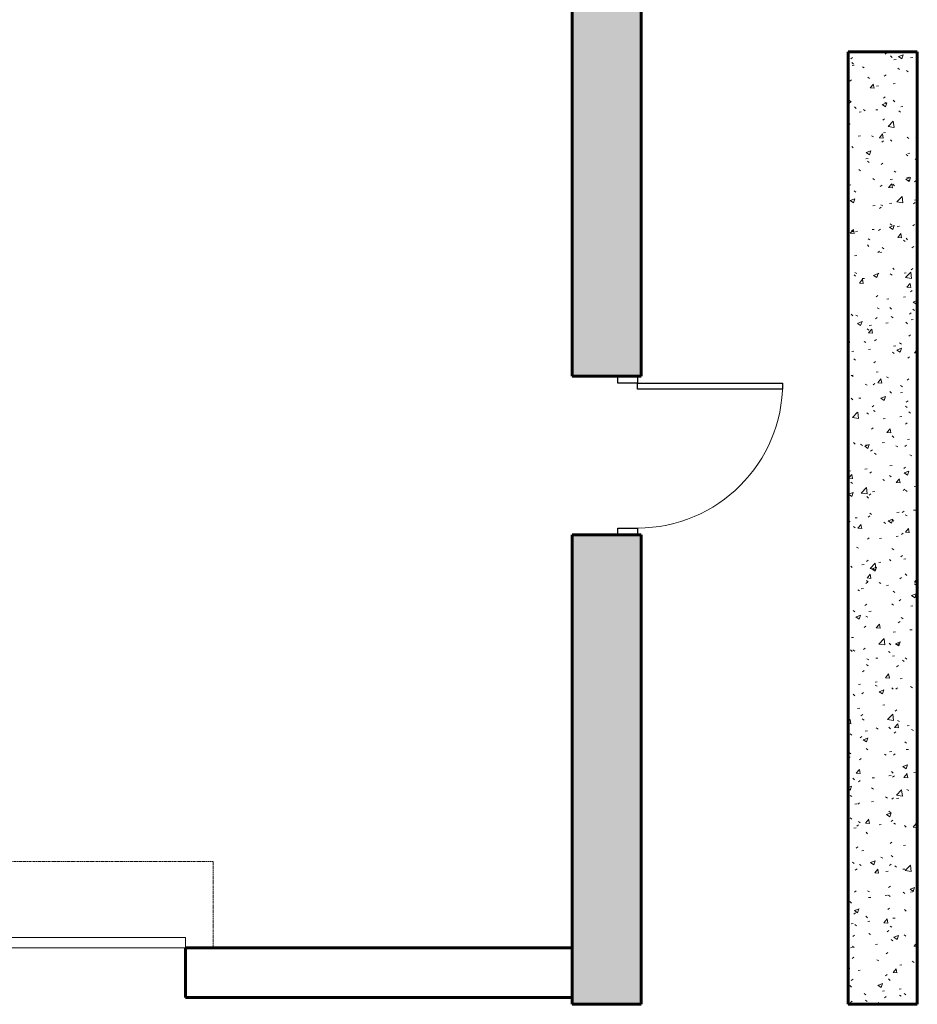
# Model space of a CAD drawing. Header units: inches. Extents: x -703 to 1618, y -188 to 488.
# Tile 16 of 18: x 425 to 685, y -12 to 274. Entities that reach past the tile are written whole.
import ezdxf

# ---------------------------------------------------------------- set-up
doc = ezdxf.new("R2010")
doc.units = ezdxf.units.IN
doc.header["$MEASUREMENT"] = 0
doc.linetypes.add('Dash', pattern=[0.25, 0.125, -0.125])
doc.linetypes.add('Dash_2_', pattern=[0.25, 0.125, -0.125])
for name, color, linetype, lineweight in [('A-DOOR', 31, 'Continuous', 18), ('A-DOOR-FRAM', 31, 'Continuous', 30), ('A-DOOR-HDLN', 31, 'Dash_2_', 18), ('A-WALL', 113, 'Continuous', 18), ('A-WALL-PATT', 111, 'Continuous', 18), ('L-SITE-WALL', 31, 'Continuous', 18)]:
    doc.layers.add(name, color=color, linetype=linetype, lineweight=lineweight)
pattern_1 = [(50, (0, 0), (13.77135, -1.20496), [1.44, -15.84]), (355, (0, 0), (-2.66442, 14.44218), [1.152, -12.672]), (100.451, (1.148, -0.1), (11.10708, 13.23737), [1.224, -13.462]), (46.184, (0, 3.84), (20.4913, -3.17785), [2.16, -23.76]), (96.636, (1.708, 3.575), (17.94587, 18.70315), [1.836, -20.193]), (351.184, (0, 3.84), (17.9454, 18.7026), [1.728, -19.008]), (21, (1.92, 2.88), (11.46052, -7.73037), [1.44, -15.84]), (326, (1.92, 2.88), (4.67135, 13.92315), [1.152, -12.672]), (71.451, (2.875, 2.236), (16.13207, 6.19284), [1.224, -13.462]), (37.5, (0, 0), (0.233123, 6.39175), [0.634, -11.885, 0.634, -12.23, -12.72]), (37.5, (0, 0), (0.233123, 6.39175), [-25.382, 0.634, -12.086]), (7.5, (0, 0), (5.05073, 7.57304), [0.634, -6.701, 0.634, -11.597, -4.848]), (7.5, (0, 0), (5.05073, 7.57304), [-19.565, 0.634, -4.214]), (327.5, (-4.282, 0), (10.24958, -0.43289), [0.634, -4.166, 0.634, -14.342, -19.872]), (327.5, (-4.282, 0), (10.24958, -0.43289), [-19.776, 0.634, -19.238]), (317.5, (-6.202, 0), (11.19739, 1.92214), [0.634, -5.606, 0.634, -9.312, -14.112]), (317.5, (-6.202, 0), (11.19739, 1.92214), [-16.186, 0.634, -13.478])]

# ---------------------------------------------------------------- blocks, each defined once
blk = doc.blocks.new('Door-Overhead-Rolling - 196__ x 196__-386396-Waste and Vent Floor Plan')
at = {"layer": 'A-DOOR', "lineweight": 9}
for p, q in [((98, -7.1875), (-98, -7.1875)), ((-98, -7.1875), (-98, -10.1875)), ((98, -10.1875), (98, -7.1875)), ((-98, -10.1875), (98, -10.1875))]:
    blk.add_line(p, q, dxfattribs=at)
at = {"layer": 'A-DOOR-HDLN', "color": 5, "linetype": 'Dash'}
for p, q in [((-106, -7.1875), (-106, -32.1875)), ((106, -7.1875), (106, -32.1875)), ((-106, -32.1875), (106, -32.1875))]:
    blk.add_line(p, q, dxfattribs=at)
blk = doc.blocks.new('Door-Passage-Single-Flush - 42_ x 84_-580552-Waste and Vent Floor Plan')
at = {"layer": 'A-DOOR', "color": 8, "lineweight": 30}
for p, q in [((19.25, -9.25), (21, -9.25)), ((19.25, -51.25), (19.25, -9.25)), ((21, -9.25), (21, -51.25)), ((21, -51.25), (19.25, -51.25))]:
    blk.add_line(p, q, dxfattribs=at)
at = {"layer": 'A-DOOR', "color": 55}
blk.add_arc((21, -9.25), 42, 180, 270, dxfattribs=at)
at = {"layer": 'A-DOOR-FRAM', "color": 8}
for p, q in [((-23, -3.5), (-21, -3.5)), ((-23, -9.25), (-23, -3.5)), ((-21, -3.5), (-21, -9.25)), ((21, -3.5), (23, -3.5)), ((21, -9.25), (21, -3.5)), ((23, -3.5), (23, -9.25)), ((-21, -9.25), (-23, -9.25)), ((23, -9.25), (21, -9.25))]:
    blk.add_line(p, q, dxfattribs=at)
blk = doc.blocks.new('ANG M_I Facility_HOST_REVISED_07082024_rvt-1-Waste and Vent Floor Plan')
at = {"layer": 'A-WALL-PATT', "lineweight": 9}
h = blk.add_hatch(dxfattribs=at)
h.set_pattern_fill('FP_1', style=0, pattern_type=2)
h.set_pattern_definition(pattern_1)
h.paths.add_polyline_path([(604.94, 170.34), (584.94, 170.34), (584.94, 468.34), (604.94, 468.34)])
h.paths.add_polyline_path([(604.94, -11.66), (584.94, -11.66), (584.94, 124.34), (604.94, 124.34)])
h = blk.add_hatch(dxfattribs=at)
h.set_pattern_fill('FP_1', style=0, pattern_type=2)
h.set_pattern_definition(pattern_1)
h.paths.add_polyline_path([(684.94, -11.66), (664.94, -11.66), (664.94, 264.34), (684.94, 264.34)])
at = {"layer": 'A-WALL', "color": 250, "lineweight": 60}
for p, q in [((584.94, 4.71), (472.94, 4.71)), ((472.94, 4.71), (472.94, -9.66)), ((584.94, -9.66), (584.94, 4.71)), ((472.94, -9.66), (584.94, -9.66))]:
    blk.add_line(p, q, dxfattribs=at)
at = {"layer": 'A-WALL', "color": 10}
for p, q in [((472.94, 4.71), (472.94, 4.71)), ((584.94, 4.71), (584.94, 4.71)), ((472.94, -9.66), (472.94, -9.66)), ((584.94, -9.66), (584.94, -9.66))]:
    blk.add_line(p, q, dxfattribs=at)
at = {"layer": 'L-SITE-WALL', "color": 250, "lineweight": 60}
for p, q in [((584.94, 468.34), (584.94, 170.34)), ((604.94, 170.34), (604.94, 468.34)), ((684.94, 264.34), (664.94, 264.34)), ((664.94, 264.34), (664.94, -11.66)), ((684.94, -11.66), (684.94, 264.34)), ((584.94, 170.34), (604.94, 170.34)), ((604.94, 124.34), (584.94, 124.34)), ((584.94, 124.34), (584.94, -11.66)), ((604.94, -11.66), (604.94, 124.34)), ((584.94, -11.66), (604.94, -11.66)), ((664.94, -11.66), (684.94, -11.66))]:
    blk.add_line(p, q, dxfattribs=at)
at = {"layer": 'L-SITE-WALL', "color": 10}
for p, q in [((664.94, 264.34), (664.94, 264.34)), ((684.94, 264.34), (684.94, 264.34)), ((584.94, 170.34), (584.94, 170.34)), ((604.94, 170.34), (604.94, 170.34)), ((584.94, 124.34), (584.94, 124.34)), ((604.94, 124.34), (604.94, 124.34)), ((584.94, -11.66), (584.94, -11.66)), ((604.94, -11.66), (604.94, -11.66)), ((664.94, -11.66), (664.94, -11.66)), ((684.94, -11.66), (684.94, -11.66))]:
    blk.add_line(p, q, dxfattribs=at)
at = {"layer": 'A-DOOR', "color": 10, "lineweight": 18}
for name, p, rotation in [('Door-Passage-Single-Flush - 42_ x 84_-580552-Waste and Vent Floor Plan', (594.69, 147.34), 89.99999999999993), ('Door-Overhead-Rolling - 196__ x 196__-386396-Waste and Vent Floor Plan', (374.94, -2.47), 180)]:
    blk.add_blockref(name, p, dxfattribs=dict(at, rotation=rotation))

msp = doc.modelspace()

# ---------------------------------------------------------------- block references
at = {"lineweight": 5}
msp.add_blockref('ANG M_I Facility_HOST_REVISED_07082024_rvt-1-Waste and Vent Floor Plan', (0, 0), dxfattribs=at)

doc.saveas('drawing.dxf')
